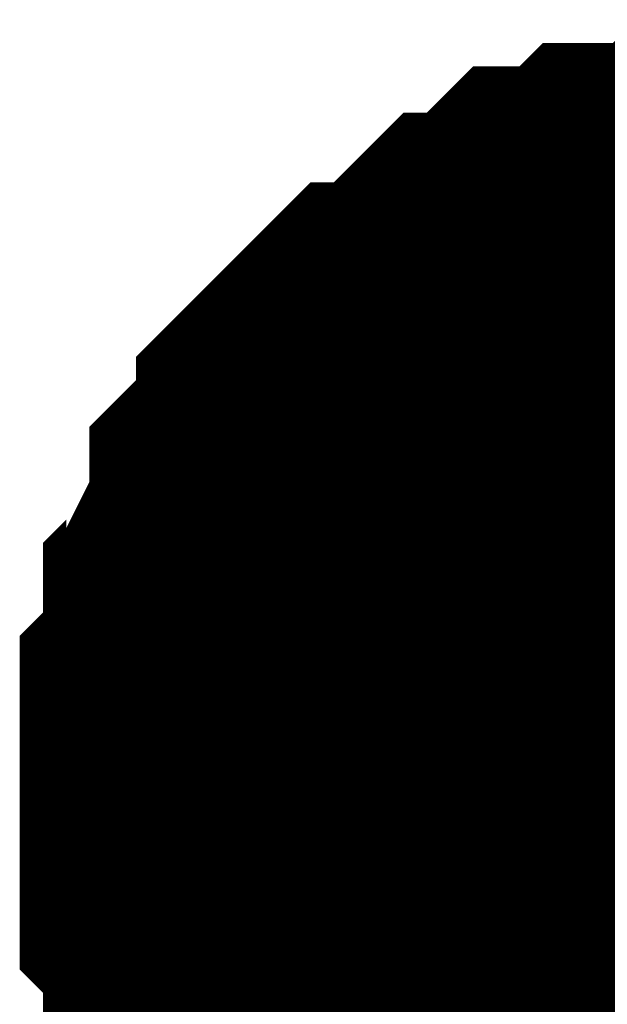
# Model space of a CAD drawing. Header units: inches. Extents: x 0 to 292, y 0 to 193.
# Tile 4 of 155: x 12.612 to 13.104, y 53.919 to 54.744. Entities that reach past the tile are written whole.
import ezdxf

# ---------------------------------------------------------------- set-up
doc = ezdxf.new("R2010")
doc.units = ezdxf.units.IN
doc.layers.add('Sheet', color=255, linetype='Continuous')

msp = doc.modelspace()

# ---------------------------------------------------------------- linework, layer by layer
at = {"layer": 'Sheet'}
for points in [[(12.76184, 54.08784, 0.29972, 0.29972, 0), (12.76184, 54.10733, 0.29972, 0.29972, 0), (12.76184, 54.14632, 0.29972, 0.29972, 0), (12.76184, 54.16581, 0.29972, 0.29972, 0), (12.78132, 54.1853, 0.29972, 0.29972, 0), (12.78132, 54.22428, 0.29972, 0.29972, 0), (12.78132, 54.24377, 0.29972, 0.29972, 0), (12.80081, 54.26326, 0.29972, 0.29972, 0), (12.80081, 54.28275, 0.29972, 0.29972, 0), (12.82029, 54.32174, 0.29972, 0.29972, 0), (12.82029, 54.34123, 0.29972, 0.29972, 0), (12.83977, 54.36072, 0.29972, 0.29972, 0), (12.85926, 54.38021, 0.29972, 0.29972, 0), (12.85926, 54.3997, 0.29972, 0.29972, 0), (12.87874, 54.41919, 0.29972, 0.29972, 0), (12.89823, 54.43868, 0.29972, 0.29972, 0), (12.91771, 54.45817, 0.29972, 0.29972, 0), (12.93719, 54.45817, 0.29972, 0.29972, 0), (12.95668, 54.47767, 0.29972, 0.29972, 0), (12.97616, 54.49716, 0.29972, 0.29972, 0), (12.99564, 54.51665, 0.29972, 0.29972, 0), (13.01513, 54.51665, 0.29972, 0.29972, 0), (13.03461, 54.53614, 0.29972, 0.29972, 0), (13.0541, 54.55563, 0.29972, 0.29972, 0), (13.07358, 54.55563, 0.29972, 0.29972, 0), (13.09306, 54.55563, 0.29972, 0.29972, 0), (13.11255, 54.57512, 0.29972, 0.29972, 0), (13.15151, 54.57512, 0.29972, 0.29972, 0), (13.171, 54.57512, 0.29972, 0.29972, 0), (13.19048, 54.59461, 0.29972, 0.29972, 0), (13.20997, 54.59461, 0.29972, 0.29972, 0), (13.24893, 54.59461, 0.29972, 0.29972, 0), (13.26842, 54.59461, 0.29972, 0.29972, 0)], [(12.76184, 54.08784, 0.29972, 0.29972, 0), (12.76184, 54.10733, 0.29972, 0.29972, 0), (12.76184, 54.14632, 0.29972, 0.29972, 0), (12.76184, 54.16581, 0.29972, 0.29972, 0), (12.78132, 54.1853, 0.29972, 0.29972, 0), (12.78132, 54.22428, 0.29972, 0.29972, 0), (12.78132, 54.24377, 0.29972, 0.29972, 0), (12.80081, 54.26326, 0.29972, 0.29972, 0), (12.80081, 54.28275, 0.29972, 0.29972, 0), (12.82029, 54.32174, 0.29972, 0.29972, 0), (12.82029, 54.34123, 0.29972, 0.29972, 0), (12.83977, 54.36072, 0.29972, 0.29972, 0), (12.85926, 54.38021, 0.29972, 0.29972, 0), (12.85926, 54.3997, 0.29972, 0.29972, 0), (12.87874, 54.41919, 0.29972, 0.29972, 0), (12.89823, 54.43868, 0.29972, 0.29972, 0), (12.91771, 54.45817, 0.29972, 0.29972, 0), (12.93719, 54.45817, 0.29972, 0.29972, 0), (12.95668, 54.47767, 0.29972, 0.29972, 0), (12.97616, 54.49716, 0.29972, 0.29972, 0), (12.99564, 54.51665, 0.29972, 0.29972, 0), (13.01513, 54.51665, 0.29972, 0.29972, 0), (13.03461, 54.53614, 0.29972, 0.29972, 0), (13.0541, 54.55563, 0.29972, 0.29972, 0), (13.07358, 54.55563, 0.29972, 0.29972, 0), (13.09306, 54.55563, 0.29972, 0.29972, 0), (13.11255, 54.57512, 0.29972, 0.29972, 0), (13.15151, 54.57512, 0.29972, 0.29972, 0), (13.171, 54.57512, 0.29972, 0.29972, 0), (13.19048, 54.59461, 0.29972, 0.29972, 0), (13.20997, 54.59461, 0.29972, 0.29972, 0), (13.24893, 54.59461, 0.29972, 0.29972, 0), (13.26842, 54.59461, 0.29972, 0.29972, 0)], [(12.76184, 54.08784, 0.29972, 0.29972, 0), (12.76184, 54.10733, 0.29972, 0.29972, 0), (12.76184, 54.14632, 0.29972, 0.29972, 0), (12.76184, 54.16581, 0.29972, 0.29972, 0), (12.78132, 54.1853, 0.29972, 0.29972, 0), (12.78132, 54.22428, 0.29972, 0.29972, 0), (12.78132, 54.24377, 0.29972, 0.29972, 0), (12.80081, 54.26326, 0.29972, 0.29972, 0), (12.80081, 54.28275, 0.29972, 0.29972, 0), (12.82029, 54.32174, 0.29972, 0.29972, 0), (12.82029, 54.34123, 0.29972, 0.29972, 0), (12.83977, 54.36072, 0.29972, 0.29972, 0), (12.85926, 54.38021, 0.29972, 0.29972, 0), (12.85926, 54.3997, 0.29972, 0.29972, 0), (12.87874, 54.41919, 0.29972, 0.29972, 0), (12.89823, 54.43868, 0.29972, 0.29972, 0), (12.91771, 54.45817, 0.29972, 0.29972, 0), (12.93719, 54.45817, 0.29972, 0.29972, 0), (12.95668, 54.47767, 0.29972, 0.29972, 0), (12.97616, 54.49716, 0.29972, 0.29972, 0), (12.99564, 54.51665, 0.29972, 0.29972, 0), (13.01513, 54.51665, 0.29972, 0.29972, 0), (13.03461, 54.53614, 0.29972, 0.29972, 0), (13.0541, 54.55563, 0.29972, 0.29972, 0), (13.07358, 54.55563, 0.29972, 0.29972, 0), (13.09306, 54.55563, 0.29972, 0.29972, 0), (13.11255, 54.57512, 0.29972, 0.29972, 0), (13.15151, 54.57512, 0.29972, 0.29972, 0), (13.171, 54.57512, 0.29972, 0.29972, 0), (13.19048, 54.59461, 0.29972, 0.29972, 0), (13.20997, 54.59461, 0.29972, 0.29972, 0), (13.24893, 54.59461, 0.29972, 0.29972, 0), (13.26842, 54.59461, 0.29972, 0.29972, 0)], [(12.76184, 54.08784, 0.29972, 0.29972, 0), (12.76184, 54.10733, 0.29972, 0.29972, 0), (12.76184, 54.14632, 0.29972, 0.29972, 0), (12.76184, 54.16581, 0.29972, 0.29972, 0), (12.78132, 54.1853, 0.29972, 0.29972, 0), (12.78132, 54.22428, 0.29972, 0.29972, 0), (12.78132, 54.24377, 0.29972, 0.29972, 0), (12.80081, 54.26326, 0.29972, 0.29972, 0), (12.80081, 54.28275, 0.29972, 0.29972, 0), (12.82029, 54.32174, 0.29972, 0.29972, 0), (12.82029, 54.34123, 0.29972, 0.29972, 0), (12.83977, 54.36072, 0.29972, 0.29972, 0), (12.85926, 54.38021, 0.29972, 0.29972, 0), (12.85926, 54.3997, 0.29972, 0.29972, 0), (12.87874, 54.41919, 0.29972, 0.29972, 0), (12.89823, 54.43868, 0.29972, 0.29972, 0), (12.91771, 54.45817, 0.29972, 0.29972, 0), (12.93719, 54.45817, 0.29972, 0.29972, 0), (12.95668, 54.47767, 0.29972, 0.29972, 0), (12.97616, 54.49716, 0.29972, 0.29972, 0), (12.99564, 54.51665, 0.29972, 0.29972, 0), (13.01513, 54.51665, 0.29972, 0.29972, 0), (13.03461, 54.53614, 0.29972, 0.29972, 0), (13.0541, 54.55563, 0.29972, 0.29972, 0), (13.07358, 54.55563, 0.29972, 0.29972, 0), (13.09306, 54.55563, 0.29972, 0.29972, 0), (13.11255, 54.57512, 0.29972, 0.29972, 0), (13.15151, 54.57512, 0.29972, 0.29972, 0), (13.171, 54.57512, 0.29972, 0.29972, 0), (13.19048, 54.59461, 0.29972, 0.29972, 0), (13.20997, 54.59461, 0.29972, 0.29972, 0), (13.24893, 54.59461, 0.29972, 0.29972, 0), (13.26842, 54.59461, 0.29972, 0.29972, 0)], [(12.76184, 54.08784, 0.29972, 0.29972, 0), (12.76184, 54.10733, 0.29972, 0.29972, 0), (12.76184, 54.14632, 0.29972, 0.29972, 0), (12.76184, 54.16581, 0.29972, 0.29972, 0), (12.78132, 54.1853, 0.29972, 0.29972, 0), (12.78132, 54.22428, 0.29972, 0.29972, 0), (12.78132, 54.24377, 0.29972, 0.29972, 0), (12.80081, 54.26326, 0.29972, 0.29972, 0), (12.80081, 54.28275, 0.29972, 0.29972, 0), (12.82029, 54.32174, 0.29972, 0.29972, 0), (12.82029, 54.34123, 0.29972, 0.29972, 0), (12.83977, 54.36072, 0.29972, 0.29972, 0), (12.85926, 54.38021, 0.29972, 0.29972, 0), (12.85926, 54.3997, 0.29972, 0.29972, 0), (12.87874, 54.41919, 0.29972, 0.29972, 0), (12.89823, 54.43868, 0.29972, 0.29972, 0), (12.91771, 54.45817, 0.29972, 0.29972, 0), (12.93719, 54.45817, 0.29972, 0.29972, 0), (12.95668, 54.47767, 0.29972, 0.29972, 0), (12.97616, 54.49716, 0.29972, 0.29972, 0), (12.99564, 54.51665, 0.29972, 0.29972, 0), (13.01513, 54.51665, 0.29972, 0.29972, 0), (13.03461, 54.53614, 0.29972, 0.29972, 0), (13.0541, 54.55563, 0.29972, 0.29972, 0), (13.07358, 54.55563, 0.29972, 0.29972, 0), (13.09306, 54.55563, 0.29972, 0.29972, 0), (13.11255, 54.57512, 0.29972, 0.29972, 0), (13.15151, 54.57512, 0.29972, 0.29972, 0), (13.171, 54.57512, 0.29972, 0.29972, 0), (13.19048, 54.59461, 0.29972, 0.29972, 0), (13.20997, 54.59461, 0.29972, 0.29972, 0), (13.24893, 54.59461, 0.29972, 0.29972, 0), (13.26842, 54.59461, 0.29972, 0.29972, 0)], [(12.76184, 54.08784, 0.29972, 0.29972, 0), (12.76184, 54.10733, 0.29972, 0.29972, 0), (12.76184, 54.14632, 0.29972, 0.29972, 0), (12.76184, 54.16581, 0.29972, 0.29972, 0), (12.78132, 54.1853, 0.29972, 0.29972, 0), (12.78132, 54.22428, 0.29972, 0.29972, 0), (12.78132, 54.24377, 0.29972, 0.29972, 0), (12.80081, 54.26326, 0.29972, 0.29972, 0), (12.80081, 54.28275, 0.29972, 0.29972, 0), (12.82029, 54.32174, 0.29972, 0.29972, 0), (12.82029, 54.34123, 0.29972, 0.29972, 0), (12.83977, 54.36072, 0.29972, 0.29972, 0), (12.85926, 54.38021, 0.29972, 0.29972, 0), (12.85926, 54.3997, 0.29972, 0.29972, 0), (12.87874, 54.41919, 0.29972, 0.29972, 0), (12.89823, 54.43868, 0.29972, 0.29972, 0), (12.91771, 54.45817, 0.29972, 0.29972, 0), (12.93719, 54.45817, 0.29972, 0.29972, 0), (12.95668, 54.47767, 0.29972, 0.29972, 0), (12.97616, 54.49716, 0.29972, 0.29972, 0), (12.99564, 54.51665, 0.29972, 0.29972, 0), (13.01513, 54.51665, 0.29972, 0.29972, 0), (13.03461, 54.53614, 0.29972, 0.29972, 0), (13.0541, 54.55563, 0.29972, 0.29972, 0), (13.07358, 54.55563, 0.29972, 0.29972, 0), (13.09306, 54.55563, 0.29972, 0.29972, 0), (13.11255, 54.57512, 0.29972, 0.29972, 0), (13.15151, 54.57512, 0.29972, 0.29972, 0), (13.171, 54.57512, 0.29972, 0.29972, 0), (13.19048, 54.59461, 0.29972, 0.29972, 0), (13.20997, 54.59461, 0.29972, 0.29972, 0), (13.24893, 54.59461, 0.29972, 0.29972, 0), (13.26842, 54.59461, 0.29972, 0.29972, 0)], [(12.76184, 54.08784, 0.29972, 0.29972, 0), (12.76184, 54.10733, 0.29972, 0.29972, 0), (12.76184, 54.14632, 0.29972, 0.29972, 0), (12.76184, 54.16581, 0.29972, 0.29972, 0), (12.78132, 54.1853, 0.29972, 0.29972, 0), (12.78132, 54.22428, 0.29972, 0.29972, 0), (12.78132, 54.24377, 0.29972, 0.29972, 0), (12.80081, 54.26326, 0.29972, 0.29972, 0), (12.80081, 54.28275, 0.29972, 0.29972, 0), (12.82029, 54.32174, 0.29972, 0.29972, 0), (12.82029, 54.34123, 0.29972, 0.29972, 0), (12.83977, 54.36072, 0.29972, 0.29972, 0), (12.85926, 54.38021, 0.29972, 0.29972, 0), (12.85926, 54.3997, 0.29972, 0.29972, 0), (12.87874, 54.41919, 0.29972, 0.29972, 0), (12.89823, 54.43868, 0.29972, 0.29972, 0), (12.91771, 54.45817, 0.29972, 0.29972, 0), (12.93719, 54.45817, 0.29972, 0.29972, 0), (12.95668, 54.47767, 0.29972, 0.29972, 0), (12.97616, 54.49716, 0.29972, 0.29972, 0), (12.99564, 54.51665, 0.29972, 0.29972, 0), (13.01513, 54.51665, 0.29972, 0.29972, 0), (13.03461, 54.53614, 0.29972, 0.29972, 0), (13.0541, 54.55563, 0.29972, 0.29972, 0), (13.07358, 54.55563, 0.29972, 0.29972, 0), (13.09306, 54.55563, 0.29972, 0.29972, 0), (13.11255, 54.57512, 0.29972, 0.29972, 0), (13.15151, 54.57512, 0.29972, 0.29972, 0), (13.171, 54.57512, 0.29972, 0.29972, 0), (13.19048, 54.59461, 0.29972, 0.29972, 0), (13.20997, 54.59461, 0.29972, 0.29972, 0), (13.24893, 54.59461, 0.29972, 0.29972, 0), (13.26842, 54.59461, 0.29972, 0.29972, 0)], [(12.76184, 54.08784, 0.09906, 0.09906, 0), (12.76184, 54.10733, 0.09906, 0.09906, 0), (12.76184, 54.14632, 0.09906, 0.09906, 0), (12.76184, 54.16581, 0.09906, 0.09906, 0), (12.78132, 54.1853, 0.09906, 0.09906, 0), (12.78132, 54.22428, 0.09906, 0.09906, 0), (12.78132, 54.24377, 0.09906, 0.09906, 0), (12.80081, 54.26326, 0.09906, 0.09906, 0), (12.80081, 54.28275, 0.09906, 0.09906, 0), (12.82029, 54.32174, 0.09906, 0.09906, 0), (12.82029, 54.34123, 0.09906, 0.09906, 0), (12.83977, 54.36072, 0.09906, 0.09906, 0), (12.85926, 54.38021, 0.09906, 0.09906, 0), (12.85926, 54.3997, 0.09906, 0.09906, 0), (12.87874, 54.41919, 0.09906, 0.09906, 0), (12.89823, 54.43868, 0.09906, 0.09906, 0), (12.91771, 54.45817, 0.09906, 0.09906, 0), (12.93719, 54.45817, 0.09906, 0.09906, 0), (12.95668, 54.47767, 0.09906, 0.09906, 0), (12.97616, 54.49716, 0.09906, 0.09906, 0), (12.99564, 54.51665, 0.09906, 0.09906, 0), (13.01513, 54.51665, 0.09906, 0.09906, 0), (13.03461, 54.53614, 0.09906, 0.09906, 0), (13.0541, 54.55563, 0.09906, 0.09906, 0), (13.07358, 54.55563, 0.09906, 0.09906, 0), (13.09306, 54.55563, 0.09906, 0.09906, 0), (13.11255, 54.57512, 0.09906, 0.09906, 0), (13.15151, 54.57512, 0.09906, 0.09906, 0), (13.171, 54.57512, 0.09906, 0.09906, 0)], [(12.76184, 54.08784, 0.09906, 0.09906, 0), (12.76184, 54.10733, 0.09906, 0.09906, 0), (12.76184, 54.14632, 0.09906, 0.09906, 0), (12.76184, 54.16581, 0.09906, 0.09906, 0), (12.78132, 54.1853, 0.09906, 0.09906, 0), (12.78132, 54.22428, 0.09906, 0.09906, 0), (12.78132, 54.24377, 0.09906, 0.09906, 0), (12.80081, 54.26326, 0.09906, 0.09906, 0), (12.80081, 54.28275, 0.09906, 0.09906, 0), (12.82029, 54.32174, 0.09906, 0.09906, 0), (12.82029, 54.34123, 0.09906, 0.09906, 0), (12.83977, 54.36072, 0.09906, 0.09906, 0), (12.85926, 54.38021, 0.09906, 0.09906, 0), (12.85926, 54.3997, 0.09906, 0.09906, 0), (12.87874, 54.41919, 0.09906, 0.09906, 0), (12.89823, 54.43868, 0.09906, 0.09906, 0), (12.91771, 54.45817, 0.09906, 0.09906, 0), (12.93719, 54.45817, 0.09906, 0.09906, 0), (12.95668, 54.47767, 0.09906, 0.09906, 0), (12.97616, 54.49716, 0.09906, 0.09906, 0), (12.99564, 54.51665, 0.09906, 0.09906, 0), (13.01513, 54.51665, 0.09906, 0.09906, 0), (13.03461, 54.53614, 0.09906, 0.09906, 0), (13.0541, 54.55563, 0.09906, 0.09906, 0), (13.07358, 54.55563, 0.09906, 0.09906, 0), (13.09306, 54.55563, 0.09906, 0.09906, 0), (13.11255, 54.57512, 0.09906, 0.09906, 0), (13.15151, 54.57512, 0.09906, 0.09906, 0), (13.171, 54.57512, 0.09906, 0.09906, 0)], [(12.76184, 54.08784, 0.09906, 0.09906, 0), (12.76184, 54.10733, 0.09906, 0.09906, 0), (12.76184, 54.14632, 0.09906, 0.09906, 0), (12.76184, 54.16581, 0.09906, 0.09906, 0), (12.78132, 54.1853, 0.09906, 0.09906, 0), (12.78132, 54.22428, 0.09906, 0.09906, 0), (12.78132, 54.24377, 0.09906, 0.09906, 0), (12.80081, 54.26326, 0.09906, 0.09906, 0), (12.80081, 54.28275, 0.09906, 0.09906, 0), (12.82029, 54.32174, 0.09906, 0.09906, 0), (12.82029, 54.34123, 0.09906, 0.09906, 0), (12.83977, 54.36072, 0.09906, 0.09906, 0), (12.85926, 54.38021, 0.09906, 0.09906, 0), (12.85926, 54.3997, 0.09906, 0.09906, 0), (12.87874, 54.41919, 0.09906, 0.09906, 0), (12.89823, 54.43868, 0.09906, 0.09906, 0), (12.91771, 54.45817, 0.09906, 0.09906, 0), (12.93719, 54.45817, 0.09906, 0.09906, 0), (12.95668, 54.47767, 0.09906, 0.09906, 0), (12.97616, 54.49716, 0.09906, 0.09906, 0), (12.99564, 54.51665, 0.09906, 0.09906, 0), (13.01513, 54.51665, 0.09906, 0.09906, 0), (13.03461, 54.53614, 0.09906, 0.09906, 0), (13.0541, 54.55563, 0.09906, 0.09906, 0), (13.07358, 54.55563, 0.09906, 0.09906, 0), (13.09306, 54.55563, 0.09906, 0.09906, 0), (13.11255, 54.57512, 0.09906, 0.09906, 0), (13.15151, 54.57512, 0.09906, 0.09906, 0), (13.171, 54.57512, 0.09906, 0.09906, 0)], [(12.76184, 54.08784, 0.09906, 0.09906, 0), (12.76184, 54.10733, 0.09906, 0.09906, 0), (12.76184, 54.14632, 0.09906, 0.09906, 0), (12.76184, 54.16581, 0.09906, 0.09906, 0), (12.78132, 54.1853, 0.09906, 0.09906, 0), (12.78132, 54.22428, 0.09906, 0.09906, 0), (12.78132, 54.24377, 0.09906, 0.09906, 0), (12.80081, 54.26326, 0.09906, 0.09906, 0), (12.80081, 54.28275, 0.09906, 0.09906, 0), (12.82029, 54.32174, 0.09906, 0.09906, 0), (12.82029, 54.34123, 0.09906, 0.09906, 0), (12.83977, 54.36072, 0.09906, 0.09906, 0), (12.85926, 54.38021, 0.09906, 0.09906, 0), (12.85926, 54.3997, 0.09906, 0.09906, 0), (12.87874, 54.41919, 0.09906, 0.09906, 0), (12.89823, 54.43868, 0.09906, 0.09906, 0), (12.91771, 54.45817, 0.09906, 0.09906, 0), (12.93719, 54.45817, 0.09906, 0.09906, 0), (12.95668, 54.47767, 0.09906, 0.09906, 0), (12.97616, 54.49716, 0.09906, 0.09906, 0), (12.99564, 54.51665, 0.09906, 0.09906, 0), (13.01513, 54.51665, 0.09906, 0.09906, 0), (13.03461, 54.53614, 0.09906, 0.09906, 0), (13.0541, 54.55563, 0.09906, 0.09906, 0), (13.07358, 54.55563, 0.09906, 0.09906, 0), (13.09306, 54.55563, 0.09906, 0.09906, 0), (13.11255, 54.57512, 0.09906, 0.09906, 0), (13.15151, 54.57512, 0.09906, 0.09906, 0), (13.171, 54.57512, 0.09906, 0.09906, 0)], [(12.76184, 54.08784, 0.09906, 0.09906, 0), (12.76184, 54.10733, 0.09906, 0.09906, 0), (12.76184, 54.14632, 0.09906, 0.09906, 0), (12.76184, 54.16581, 0.09906, 0.09906, 0), (12.78132, 54.1853, 0.09906, 0.09906, 0), (12.78132, 54.22428, 0.09906, 0.09906, 0), (12.78132, 54.24377, 0.09906, 0.09906, 0), (12.80081, 54.26326, 0.09906, 0.09906, 0), (12.80081, 54.28275, 0.09906, 0.09906, 0), (12.82029, 54.32174, 0.09906, 0.09906, 0), (12.82029, 54.34123, 0.09906, 0.09906, 0), (12.83977, 54.36072, 0.09906, 0.09906, 0), (12.85926, 54.38021, 0.09906, 0.09906, 0), (12.85926, 54.3997, 0.09906, 0.09906, 0), (12.87874, 54.41919, 0.09906, 0.09906, 0), (12.89823, 54.43868, 0.09906, 0.09906, 0), (12.91771, 54.45817, 0.09906, 0.09906, 0), (12.93719, 54.45817, 0.09906, 0.09906, 0), (12.95668, 54.47767, 0.09906, 0.09906, 0), (12.97616, 54.49716, 0.09906, 0.09906, 0), (12.99564, 54.51665, 0.09906, 0.09906, 0), (13.01513, 54.51665, 0.09906, 0.09906, 0), (13.03461, 54.53614, 0.09906, 0.09906, 0), (13.0541, 54.55563, 0.09906, 0.09906, 0), (13.07358, 54.55563, 0.09906, 0.09906, 0), (13.09306, 54.55563, 0.09906, 0.09906, 0), (13.11255, 54.57512, 0.09906, 0.09906, 0), (13.15151, 54.57512, 0.09906, 0.09906, 0), (13.171, 54.57512, 0.09906, 0.09906, 0)], [(12.76184, 54.08784, 0.09906, 0.09906, 0), (12.76184, 54.10733, 0.09906, 0.09906, 0), (12.76184, 54.14632, 0.09906, 0.09906, 0), (12.76184, 54.16581, 0.09906, 0.09906, 0), (12.78132, 54.1853, 0.09906, 0.09906, 0), (12.78132, 54.22428, 0.09906, 0.09906, 0), (12.78132, 54.24377, 0.09906, 0.09906, 0), (12.80081, 54.26326, 0.09906, 0.09906, 0), (12.80081, 54.28275, 0.09906, 0.09906, 0), (12.82029, 54.32174, 0.09906, 0.09906, 0), (12.82029, 54.34123, 0.09906, 0.09906, 0), (12.83977, 54.36072, 0.09906, 0.09906, 0), (12.85926, 54.38021, 0.09906, 0.09906, 0), (12.85926, 54.3997, 0.09906, 0.09906, 0), (12.87874, 54.41919, 0.09906, 0.09906, 0), (12.89823, 54.43868, 0.09906, 0.09906, 0), (12.91771, 54.45817, 0.09906, 0.09906, 0), (12.93719, 54.45817, 0.09906, 0.09906, 0), (12.95668, 54.47767, 0.09906, 0.09906, 0), (12.97616, 54.49716, 0.09906, 0.09906, 0), (12.99564, 54.51665, 0.09906, 0.09906, 0), (13.01513, 54.51665, 0.09906, 0.09906, 0), (13.03461, 54.53614, 0.09906, 0.09906, 0), (13.0541, 54.55563, 0.09906, 0.09906, 0), (13.07358, 54.55563, 0.09906, 0.09906, 0), (13.09306, 54.55563, 0.09906, 0.09906, 0), (13.11255, 54.57512, 0.09906, 0.09906, 0), (13.15151, 54.57512, 0.09906, 0.09906, 0), (13.171, 54.57512, 0.09906, 0.09906, 0)], [(12.76184, 54.08784, 0.09906, 0.09906, 0), (12.76184, 54.10733, 0.09906, 0.09906, 0), (12.76184, 54.14632, 0.09906, 0.09906, 0), (12.76184, 54.16581, 0.09906, 0.09906, 0), (12.78132, 54.1853, 0.09906, 0.09906, 0), (12.78132, 54.22428, 0.09906, 0.09906, 0), (12.78132, 54.24377, 0.09906, 0.09906, 0), (12.80081, 54.26326, 0.09906, 0.09906, 0), (12.80081, 54.28275, 0.09906, 0.09906, 0), (12.82029, 54.32174, 0.09906, 0.09906, 0), (12.82029, 54.34123, 0.09906, 0.09906, 0), (12.83977, 54.36072, 0.09906, 0.09906, 0), (12.85926, 54.38021, 0.09906, 0.09906, 0), (12.85926, 54.3997, 0.09906, 0.09906, 0), (12.87874, 54.41919, 0.09906, 0.09906, 0), (12.89823, 54.43868, 0.09906, 0.09906, 0), (12.91771, 54.45817, 0.09906, 0.09906, 0), (12.93719, 54.45817, 0.09906, 0.09906, 0), (12.95668, 54.47767, 0.09906, 0.09906, 0), (12.97616, 54.49716, 0.09906, 0.09906, 0), (12.99564, 54.51665, 0.09906, 0.09906, 0), (13.01513, 54.51665, 0.09906, 0.09906, 0), (13.03461, 54.53614, 0.09906, 0.09906, 0), (13.0541, 54.55563, 0.09906, 0.09906, 0), (13.07358, 54.55563, 0.09906, 0.09906, 0), (13.09306, 54.55563, 0.09906, 0.09906, 0), (13.11255, 54.57512, 0.09906, 0.09906, 0), (13.15151, 54.57512, 0.09906, 0.09906, 0), (13.171, 54.57512, 0.09906, 0.09906, 0)], [(12.89823, 53.75649, 0.29972, 0.29972, 0), (12.87874, 53.77599, 0.29972, 0.29972, 0), (12.85926, 53.79548, 0.29972, 0.29972, 0), (12.85926, 53.81497, 0.29972, 0.29972, 0), (12.83977, 53.83446, 0.29972, 0.29972, 0), (12.82029, 53.85395, 0.29972, 0.29972, 0), (12.82029, 53.87344, 0.29972, 0.29972, 0), (12.80081, 53.89293, 0.29972, 0.29972, 0), (12.80081, 53.91242, 0.29972, 0.29972, 0), (12.78132, 53.93191, 0.29972, 0.29972, 0), (12.78132, 53.9709, 0.29972, 0.29972, 0), (12.78132, 53.99039, 0.29972, 0.29972, 0), (12.76184, 54.00988, 0.29972, 0.29972, 0), (12.76184, 54.02937, 0.29972, 0.29972, 0), (12.76184, 54.06835, 0.29972, 0.29972, 0), (12.76184, 54.08784, 0.29972, 0.29972, 0)], [(12.76184, 54.08784, 0.29972, 0.29972, 0), (12.76184, 54.08784, 0.29972, 0.29972, 0)], [(12.89823, 53.75649, 0.29972, 0.29972, 0), (12.87874, 53.77599, 0.29972, 0.29972, 0), (12.85926, 53.79548, 0.29972, 0.29972, 0), (12.85926, 53.81497, 0.29972, 0.29972, 0), (12.83977, 53.83446, 0.29972, 0.29972, 0), (12.82029, 53.85395, 0.29972, 0.29972, 0), (12.82029, 53.87344, 0.29972, 0.29972, 0), (12.80081, 53.89293, 0.29972, 0.29972, 0), (12.80081, 53.91242, 0.29972, 0.29972, 0), (12.78132, 53.93191, 0.29972, 0.29972, 0), (12.78132, 53.9709, 0.29972, 0.29972, 0), (12.78132, 53.99039, 0.29972, 0.29972, 0), (12.76184, 54.00988, 0.29972, 0.29972, 0), (12.76184, 54.02937, 0.29972, 0.29972, 0), (12.76184, 54.06835, 0.29972, 0.29972, 0), (12.76184, 54.08784, 0.29972, 0.29972, 0)], [(12.76184, 54.08784, 0.29972, 0.29972, 0), (12.76184, 54.08784, 0.29972, 0.29972, 0)], [(12.89823, 53.75649, 0.29972, 0.29972, 0), (12.87874, 53.77599, 0.29972, 0.29972, 0), (12.85926, 53.79548, 0.29972, 0.29972, 0), (12.85926, 53.81497, 0.29972, 0.29972, 0), (12.83977, 53.83446, 0.29972, 0.29972, 0), (12.82029, 53.85395, 0.29972, 0.29972, 0), (12.82029, 53.87344, 0.29972, 0.29972, 0), (12.80081, 53.89293, 0.29972, 0.29972, 0), (12.80081, 53.91242, 0.29972, 0.29972, 0), (12.78132, 53.93191, 0.29972, 0.29972, 0), (12.78132, 53.9709, 0.29972, 0.29972, 0), (12.78132, 53.99039, 0.29972, 0.29972, 0), (12.76184, 54.00988, 0.29972, 0.29972, 0), (12.76184, 54.02937, 0.29972, 0.29972, 0), (12.76184, 54.06835, 0.29972, 0.29972, 0), (12.76184, 54.08784, 0.29972, 0.29972, 0)], [(12.76184, 54.08784, 0.29972, 0.29972, 0), (12.76184, 54.08784, 0.29972, 0.29972, 0)], [(12.89823, 53.75649, 0.29972, 0.29972, 0), (12.87874, 53.77599, 0.29972, 0.29972, 0), (12.85926, 53.79548, 0.29972, 0.29972, 0), (12.85926, 53.81497, 0.29972, 0.29972, 0), (12.83977, 53.83446, 0.29972, 0.29972, 0), (12.82029, 53.85395, 0.29972, 0.29972, 0), (12.82029, 53.87344, 0.29972, 0.29972, 0), (12.80081, 53.89293, 0.29972, 0.29972, 0), (12.80081, 53.91242, 0.29972, 0.29972, 0), (12.78132, 53.93191, 0.29972, 0.29972, 0), (12.78132, 53.9709, 0.29972, 0.29972, 0), (12.78132, 53.99039, 0.29972, 0.29972, 0), (12.76184, 54.00988, 0.29972, 0.29972, 0), (12.76184, 54.02937, 0.29972, 0.29972, 0), (12.76184, 54.06835, 0.29972, 0.29972, 0), (12.76184, 54.08784, 0.29972, 0.29972, 0)], [(12.76184, 54.08784, 0.29972, 0.29972, 0), (12.76184, 54.08784, 0.29972, 0.29972, 0)], [(12.89823, 53.75649, 0.29972, 0.29972, 0), (12.87874, 53.77599, 0.29972, 0.29972, 0), (12.85926, 53.79548, 0.29972, 0.29972, 0), (12.85926, 53.81497, 0.29972, 0.29972, 0), (12.83977, 53.83446, 0.29972, 0.29972, 0), (12.82029, 53.85395, 0.29972, 0.29972, 0), (12.82029, 53.87344, 0.29972, 0.29972, 0), (12.80081, 53.89293, 0.29972, 0.29972, 0), (12.80081, 53.91242, 0.29972, 0.29972, 0), (12.78132, 53.93191, 0.29972, 0.29972, 0), (12.78132, 53.9709, 0.29972, 0.29972, 0), (12.78132, 53.99039, 0.29972, 0.29972, 0), (12.76184, 54.00988, 0.29972, 0.29972, 0), (12.76184, 54.02937, 0.29972, 0.29972, 0), (12.76184, 54.06835, 0.29972, 0.29972, 0), (12.76184, 54.08784, 0.29972, 0.29972, 0)], [(12.76184, 54.08784, 0.29972, 0.29972, 0), (12.76184, 54.08784, 0.29972, 0.29972, 0)], [(12.89823, 53.75649, 0.29972, 0.29972, 0), (12.87874, 53.77599, 0.29972, 0.29972, 0), (12.85926, 53.79548, 0.29972, 0.29972, 0), (12.85926, 53.81497, 0.29972, 0.29972, 0), (12.83977, 53.83446, 0.29972, 0.29972, 0), (12.82029, 53.85395, 0.29972, 0.29972, 0), (12.82029, 53.87344, 0.29972, 0.29972, 0), (12.80081, 53.89293, 0.29972, 0.29972, 0), (12.80081, 53.91242, 0.29972, 0.29972, 0), (12.78132, 53.93191, 0.29972, 0.29972, 0), (12.78132, 53.9709, 0.29972, 0.29972, 0), (12.78132, 53.99039, 0.29972, 0.29972, 0), (12.76184, 54.00988, 0.29972, 0.29972, 0), (12.76184, 54.02937, 0.29972, 0.29972, 0), (12.76184, 54.06835, 0.29972, 0.29972, 0), (12.76184, 54.08784, 0.29972, 0.29972, 0)], [(12.76184, 54.08784, 0.29972, 0.29972, 0), (12.76184, 54.08784, 0.29972, 0.29972, 0)], [(12.89823, 53.75649, 0.29972, 0.29972, 0), (12.87874, 53.77599, 0.29972, 0.29972, 0), (12.85926, 53.79548, 0.29972, 0.29972, 0), (12.85926, 53.81497, 0.29972, 0.29972, 0), (12.83977, 53.83446, 0.29972, 0.29972, 0), (12.82029, 53.85395, 0.29972, 0.29972, 0), (12.82029, 53.87344, 0.29972, 0.29972, 0), (12.80081, 53.89293, 0.29972, 0.29972, 0), (12.80081, 53.91242, 0.29972, 0.29972, 0), (12.78132, 53.93191, 0.29972, 0.29972, 0), (12.78132, 53.9709, 0.29972, 0.29972, 0), (12.78132, 53.99039, 0.29972, 0.29972, 0), (12.76184, 54.00988, 0.29972, 0.29972, 0), (12.76184, 54.02937, 0.29972, 0.29972, 0), (12.76184, 54.06835, 0.29972, 0.29972, 0), (12.76184, 54.08784, 0.29972, 0.29972, 0)], [(12.76184, 54.08784, 0.29972, 0.29972, 0), (12.76184, 54.08784, 0.29972, 0.29972, 0)], [(12.82029, 53.85395, 0.09906, 0.09906, 0), (12.82029, 53.87344, 0.09906, 0.09906, 0), (12.80081, 53.89293, 0.09906, 0.09906, 0), (12.80081, 53.91242, 0.09906, 0.09906, 0), (12.78132, 53.93191, 0.09906, 0.09906, 0), (12.78132, 53.9709, 0.09906, 0.09906, 0), (12.78132, 53.99039, 0.09906, 0.09906, 0), (12.76184, 54.00988, 0.09906, 0.09906, 0), (12.76184, 54.02937, 0.09906, 0.09906, 0), (12.76184, 54.06835, 0.09906, 0.09906, 0), (12.76184, 54.08784, 0.09906, 0.09906, 0)], [(12.76184, 54.08784, 0.09906, 0.09906, 0), (12.76184, 54.08784, 0.09906, 0.09906, 0)], [(12.82029, 53.85395, 0.09906, 0.09906, 0), (12.82029, 53.87344, 0.09906, 0.09906, 0), (12.80081, 53.89293, 0.09906, 0.09906, 0), (12.80081, 53.91242, 0.09906, 0.09906, 0), (12.78132, 53.93191, 0.09906, 0.09906, 0), (12.78132, 53.9709, 0.09906, 0.09906, 0), (12.78132, 53.99039, 0.09906, 0.09906, 0), (12.76184, 54.00988, 0.09906, 0.09906, 0), (12.76184, 54.02937, 0.09906, 0.09906, 0), (12.76184, 54.06835, 0.09906, 0.09906, 0), (12.76184, 54.08784, 0.09906, 0.09906, 0)], [(12.76184, 54.08784, 0.09906, 0.09906, 0), (12.76184, 54.08784, 0.09906, 0.09906, 0)], [(12.82029, 53.85395, 0.09906, 0.09906, 0), (12.82029, 53.87344, 0.09906, 0.09906, 0), (12.80081, 53.89293, 0.09906, 0.09906, 0), (12.80081, 53.91242, 0.09906, 0.09906, 0), (12.78132, 53.93191, 0.09906, 0.09906, 0), (12.78132, 53.9709, 0.09906, 0.09906, 0), (12.78132, 53.99039, 0.09906, 0.09906, 0), (12.76184, 54.00988, 0.09906, 0.09906, 0), (12.76184, 54.02937, 0.09906, 0.09906, 0), (12.76184, 54.06835, 0.09906, 0.09906, 0), (12.76184, 54.08784, 0.09906, 0.09906, 0)], [(12.76184, 54.08784, 0.09906, 0.09906, 0), (12.76184, 54.08784, 0.09906, 0.09906, 0)], [(12.82029, 53.85395, 0.09906, 0.09906, 0), (12.82029, 53.87344, 0.09906, 0.09906, 0), (12.80081, 53.89293, 0.09906, 0.09906, 0), (12.80081, 53.91242, 0.09906, 0.09906, 0), (12.78132, 53.93191, 0.09906, 0.09906, 0), (12.78132, 53.9709, 0.09906, 0.09906, 0), (12.78132, 53.99039, 0.09906, 0.09906, 0), (12.76184, 54.00988, 0.09906, 0.09906, 0), (12.76184, 54.02937, 0.09906, 0.09906, 0), (12.76184, 54.06835, 0.09906, 0.09906, 0), (12.76184, 54.08784, 0.09906, 0.09906, 0)], [(12.76184, 54.08784, 0.09906, 0.09906, 0), (12.76184, 54.08784, 0.09906, 0.09906, 0)], [(12.82029, 53.85395, 0.09906, 0.09906, 0), (12.82029, 53.87344, 0.09906, 0.09906, 0), (12.80081, 53.89293, 0.09906, 0.09906, 0), (12.80081, 53.91242, 0.09906, 0.09906, 0), (12.78132, 53.93191, 0.09906, 0.09906, 0), (12.78132, 53.9709, 0.09906, 0.09906, 0), (12.78132, 53.99039, 0.09906, 0.09906, 0), (12.76184, 54.00988, 0.09906, 0.09906, 0), (12.76184, 54.02937, 0.09906, 0.09906, 0), (12.76184, 54.06835, 0.09906, 0.09906, 0), (12.76184, 54.08784, 0.09906, 0.09906, 0)], [(12.76184, 54.08784, 0.09906, 0.09906, 0), (12.76184, 54.08784, 0.09906, 0.09906, 0)], [(12.82029, 53.85395, 0.09906, 0.09906, 0), (12.82029, 53.87344, 0.09906, 0.09906, 0), (12.80081, 53.89293, 0.09906, 0.09906, 0), (12.80081, 53.91242, 0.09906, 0.09906, 0), (12.78132, 53.93191, 0.09906, 0.09906, 0), (12.78132, 53.9709, 0.09906, 0.09906, 0), (12.78132, 53.99039, 0.09906, 0.09906, 0), (12.76184, 54.00988, 0.09906, 0.09906, 0), (12.76184, 54.02937, 0.09906, 0.09906, 0), (12.76184, 54.06835, 0.09906, 0.09906, 0), (12.76184, 54.08784, 0.09906, 0.09906, 0)], [(12.76184, 54.08784, 0.09906, 0.09906, 0), (12.76184, 54.08784, 0.09906, 0.09906, 0)], [(12.82029, 53.85395, 0.09906, 0.09906, 0), (12.82029, 53.87344, 0.09906, 0.09906, 0), (12.80081, 53.89293, 0.09906, 0.09906, 0), (12.80081, 53.91242, 0.09906, 0.09906, 0), (12.78132, 53.93191, 0.09906, 0.09906, 0), (12.78132, 53.9709, 0.09906, 0.09906, 0), (12.78132, 53.99039, 0.09906, 0.09906, 0), (12.76184, 54.00988, 0.09906, 0.09906, 0), (12.76184, 54.02937, 0.09906, 0.09906, 0), (12.76184, 54.06835, 0.09906, 0.09906, 0), (12.76184, 54.08784, 0.09906, 0.09906, 0)], [(12.76184, 54.08784, 0.09906, 0.09906, 0), (12.76184, 54.08784, 0.09906, 0.09906, 0)]]:
    msp.add_lwpolyline(points, format="xyseb", dxfattribs=at)
msp.add_lwpolyline([(12.954, 54.102, 0.508, 0.508, 1), (13.462, 54.102, 0.508, 0.508, 1)], format="xyseb", close=True, dxfattribs=at)

doc.saveas('drawing.dxf')
